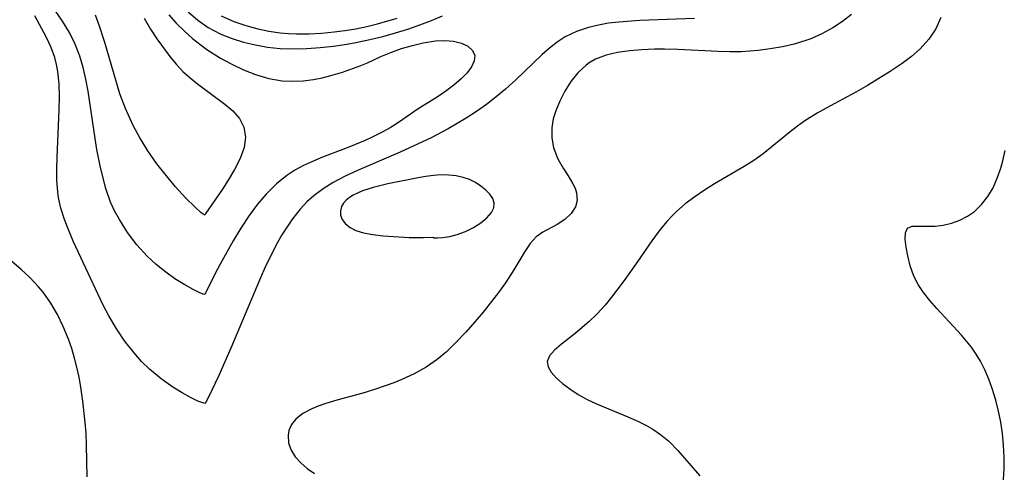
# Model space of a CAD drawing. Header units: metres. Extents: x 1073367 to 1082519, y 1569854 to 1574957.
# Tile 153 of 256: x 1074984 to 1075114, y 1573118 to 1573178. Entities that reach past the tile are written whole.
import ezdxf

# ---------------------------------------------------------------- set-up
doc = ezdxf.new("R2010")
doc.units = ezdxf.units.M
doc.layers.add('CGG_CurvaNivelLidar_v1', color=253, linetype='Continuous', lineweight=30)

msp = doc.modelspace()

# ---------------------------------------------------------------- linework, layer by layer
at = {"layer": 'CGG_CurvaNivelLidar_v1'}
for p, q in [((1074987.678, 1573175.4191, 66), (1074986.1263, 1573178.2639, 66)), ((1074989.761, 1573177.5419, 65.5), (1074988.8182, 1573178.9757, 65.5)), ((1074994.6402, 1573176.9153, 65), (1074994.1006, 1573178.3337, 65)), ((1075000.4963, 1573177.9577, 65), (1075001.3458, 1573176.5056, 65)), ((1075003.766, 1573178.4092, 65.5), (1075004.7243, 1573177.307, 65.5)), ((1075006.3238, 1573178.7707, 66), (1075007.5823, 1573177.6882, 66)), ((1075010.6419, 1573178.2674, 66.5), (1075012.3346, 1573177.5061, 66.5)), ((1075031.2229, 1573177.1907, 66.5), (1075033.8151, 1573177.9381, 66.5)), ((1075038.3304, 1573177.6379, 66), (1075039.7794, 1573178.247, 66)), ((1075072.9417, 1573177.9015, 66), (1075065.7277, 1573177.6447, 66)), ((1075093.6131, 1573178.4496, 66.5), (1075092.3985, 1573177.5195, 66.5)), ((1075105.333, 1573178.0391, 67), (1075104.6854, 1573176.553, 67)), ((1074990.6737, 1573176.0675, 65.5), (1074989.761, 1573177.5419, 65.5)), ((1074995.3543, 1573174.7547, 65), (1074994.6402, 1573176.9153, 65)), ((1075001.3458, 1573176.5056, 65), (1075002.1923, 1573175.2228, 65)), ((1075004.7243, 1573177.307, 65.5), (1075005.7602, 1573176.2709, 65.5)), ((1075007.5823, 1573177.6882, 66), (1075008.9511, 1573176.7489, 66)), ((1075008.9511, 1573176.7489, 66), (1075010.6233, 1573175.8731, 66)), ((1075012.3346, 1573177.5061, 66.5), (1075013.8779, 1573176.9703, 66.5)), ((1075013.8779, 1573176.9703, 66.5), (1075015.4698, 1573176.5409, 66.5)), ((1075015.4698, 1573176.5409, 66.5), (1075016.9334, 1573176.2419, 66.5)), ((1075026.9412, 1573176.3284, 66.5), (1075028.3554, 1573176.5571, 66.5)), ((1075028.3554, 1573176.5571, 66.5), (1075029.7958, 1573176.8483, 66.5)), ((1075029.7958, 1573176.8483, 66.5), (1075031.2229, 1573177.1907, 66.5)), ((1075033.5706, 1573176.0184, 66), (1075035.2154, 1573176.5235, 66)), ((1075035.2154, 1573176.5235, 66), (1075036.7884, 1573177.058, 66)), ((1075036.7884, 1573177.058, 66), (1075038.3304, 1573177.6379, 66)), ((1075058.9929, 1573176.7445, 66), (1075057.4105, 1573176.2062, 66)), ((1075060.2824, 1573177.0514, 66), (1075058.9929, 1573176.7445, 66)), ((1075061.609, 1573177.2782, 66), (1075060.2824, 1573177.0514, 66)), ((1075062.965, 1573177.4431, 66), (1075061.609, 1573177.2782, 66)), ((1075065.7277, 1573177.6447, 66), (1075062.965, 1573177.4431, 66)), ((1075091.117, 1573176.6835, 66.5), (1075089.7033, 1573175.9051, 66.5)), ((1075092.3985, 1573177.5195, 66.5), (1075091.117, 1573176.6835, 66.5)), ((1075104.6854, 1573176.553, 67), (1075103.762, 1573175.1822, 67)), ((1074988.297, 1573174.1142, 66), (1074987.678, 1573175.4191, 66)), ((1074991.4395, 1573174.5507, 65.5), (1074990.6737, 1573176.0675, 65.5)), ((1075002.1923, 1573175.2228, 65), (1075003.8891, 1573172.9164, 65)), ((1075005.7602, 1573176.2709, 65.5), (1075006.8613, 1573175.2972, 65.5)), ((1075006.8613, 1573175.2972, 65.5), (1075008.0184, 1573174.3857, 65.5)), ((1075010.6233, 1573175.8731, 66), (1075012.0894, 1573175.2856, 66)), ((1075012.0894, 1573175.2856, 66), (1075013.6093, 1573174.8081, 66)), ((1075016.9334, 1573176.2419, 66.5), (1075018.4198, 1573176.0317, 66.5)), ((1075018.4198, 1573176.0317, 66.5), (1075019.494, 1573175.9404, 66.5)), ((1075019.494, 1573175.9404, 66.5), (1075020.5751, 1573175.8954, 66.5)), ((1075020.5751, 1573175.8954, 66.5), (1075022.2198, 1573175.9056, 66.5)), ((1075022.2198, 1573175.9056, 66.5), (1075023.8697, 1573175.9943, 66.5)), ((1075023.8697, 1573175.9943, 66.5), (1075025.5196, 1573176.1481, 66.5)), ((1075025.5196, 1573176.1481, 66.5), (1075026.9412, 1573176.3284, 66.5)), ((1075030.2217, 1573175.1435, 66), (1075031.9047, 1573175.5576, 66)), ((1075031.9047, 1573175.5576, 66), (1075033.5706, 1573176.0184, 66)), ((1075055.9248, 1573175.4831, 66), (1075054.852, 1573174.7862, 66)), ((1075057.4105, 1573176.2062, 66), (1075055.9248, 1573175.4831, 66)), ((1075088.2297, 1573175.2453, 66.5), (1075087.5906, 1573175.0071, 66.5)), ((1075089.7033, 1573175.9051, 66.5), (1075088.2297, 1573175.2453, 66.5)), ((1074988.7639, 1573172.7923, 66), (1074988.297, 1573174.1142, 66)), ((1074992.0695, 1573172.9433, 65.5), (1074991.4395, 1573174.5507, 65.5)), ((1074996.784, 1573169.81, 65), (1074995.3543, 1573174.7547, 65)), ((1075008.0184, 1573174.3857, 65.5), (1075008.7828, 1573173.8384, 65.5)), ((1075013.6093, 1573174.8081, 66), (1075015.1699, 1573174.4316, 66)), ((1075015.1699, 1573174.4316, 66), (1075016.7608, 1573174.1544, 66)), ((1075016.7608, 1573174.1544, 66), (1075018.4183, 1573173.9789, 66)), ((1075018.4183, 1573173.9789, 66), (1075020.1591, 1573173.9192, 66)), ((1075020.1591, 1573173.9192, 66), (1075021.9117, 1573173.9639, 66)), ((1075021.9117, 1573173.9639, 66), (1075023.67, 1573174.0914, 66)), ((1075023.67, 1573174.0914, 66), (1075025.4287, 1573174.2875, 66)), ((1075025.4287, 1573174.2875, 66), (1075027.1831, 1573174.5446, 66)), ((1075027.1831, 1573174.5446, 66), (1075028.3838, 1573174.7562, 66)), ((1075028.3838, 1573174.7562, 66), (1075030.2217, 1573175.1435, 66)), ((1075032.9892, 1573173.4558, 65.5), (1075034.387, 1573173.9546, 65.5)), ((1075034.387, 1573173.9546, 65.5), (1075035.8131, 1573174.379, 65.5)), ((1075035.8131, 1573174.379, 65.5), (1075037.2401, 1573174.7143, 65.5)), ((1075037.2401, 1573174.7143, 65.5), (1075038.8329, 1573174.9609, 65.5)), ((1075038.8329, 1573174.9609, 65.5), (1075040.0691, 1573175.0249, 65.5)), ((1075040.0691, 1573175.0249, 65.5), (1075041.2128, 1573174.9391, 65.5)), ((1075041.2128, 1573174.9391, 65.5), (1075042.2557, 1573174.6733, 65.5)), ((1075042.2557, 1573174.6733, 65.5), (1075043.1116, 1573174.2517, 65.5)), ((1075043.1116, 1573174.2517, 65.5), (1075043.7243, 1573173.7028, 65.5)), ((1075053.834, 1573173.9909, 66), (1075052.8542, 1573173.1236, 66)), ((1075054.852, 1573174.7862, 66), (1075053.834, 1573173.9909, 66)), ((1075084.4988, 1573174.1802, 66.5), (1075082.9086, 1573173.9058, 66.5)), ((1075086.0637, 1573174.5407, 66.5), (1075084.4988, 1573174.1802, 66.5)), ((1075087.5906, 1573175.0071, 66.5), (1075086.0637, 1573174.5407, 66.5)), ((1075102.6225, 1573173.9407, 67), (1075101.4837, 1573172.927, 67)), ((1075103.762, 1573175.1822, 67), (1075102.6225, 1573173.9407, 67)), ((1074988.992, 1573171.8811, 66), (1074988.7639, 1573172.7923, 66)), ((1074992.509, 1573171.4617, 65.5), (1074992.0695, 1573172.9433, 65.5)), ((1075003.8891, 1573172.9164, 65), (1075004.7229, 1573171.8991, 65)), ((1075008.7828, 1573173.8384, 65.5), (1075010.5671, 1573172.7082, 65.5)), ((1075010.5671, 1573172.7082, 65.5), (1075012.0663, 1573171.8901, 65.5)), ((1075029.9009, 1573172.0778, 65.5), (1075031.6462, 1573172.8926, 65.5)), ((1075031.6462, 1573172.8926, 65.5), (1075032.9892, 1573173.4558, 65.5)), ((1075043.7243, 1573173.7028, 65.5), (1075044.0229, 1573173.048, 65.5)), ((1075044.0229, 1573173.048, 65.5), (1075043.9602, 1573172.3369, 65.5)), ((1075052.8542, 1573173.1236, 66), (1075049.4319, 1573169.8374, 66)), ((1075061.2984, 1573173.0701, 66.5), (1075059.9197, 1573172.5415, 66.5)), ((1075062.792, 1573173.4346, 66.5), (1075061.2984, 1573173.0701, 66.5)), ((1075064.37, 1573173.6715, 66.5), (1075062.792, 1573173.4346, 66.5)), ((1075066.0084, 1573173.8087, 66.5), (1075064.37, 1573173.6715, 66.5)), ((1075067.6884, 1573173.867, 66.5), (1075066.0084, 1573173.8087, 66.5)), ((1075068.9815, 1573173.8682, 66.5), (1075067.6884, 1573173.867, 66.5)), ((1075070.7424, 1573173.8223, 66.5), (1075068.9815, 1573173.8682, 66.5)), ((1075076.0329, 1573173.5569, 66.5), (1075070.7424, 1573173.8223, 66.5)), ((1075077.5994, 1573173.5072, 66.5), (1075076.0329, 1573173.5569, 66.5)), ((1075079.1259, 1573173.5354, 66.5), (1075077.5994, 1573173.5072, 66.5)), ((1075081.3037, 1573173.7034, 66.5), (1075079.1259, 1573173.5354, 66.5)), ((1075082.9086, 1573173.9058, 66.5), (1075081.3037, 1573173.7034, 66.5)), ((1075101.4837, 1573172.927, 67), (1075100.2488, 1573171.9849, 67)), ((1074989.1582, 1573170.9472, 66), (1074988.992, 1573171.8811, 66)), ((1074992.8613, 1573169.9332, 65.5), (1074992.509, 1573171.4617, 65.5)), ((1075004.7229, 1573171.8991, 65), (1075005.6121, 1573170.9472, 65)), ((1075012.0663, 1573171.8901, 65.5), (1075013.6009, 1573171.1665, 65.5)), ((1075026.6242, 1573170.8594, 65.5), (1075029.0207, 1573171.7101, 65.5)), ((1075029.0207, 1573171.7101, 65.5), (1075029.9009, 1573172.0778, 65.5)), ((1075043.6021, 1573171.57, 65.5), (1075043.01, 1573170.7714, 65.5)), ((1075043.9602, 1573172.3369, 65.5), (1075043.6021, 1573171.57, 65.5)), ((1075058.6789, 1573171.7923, 66.5), (1075057.5667, 1573170.7694, 66.5)), ((1075059.0907, 1573172.0803, 66.5), (1075058.6789, 1573171.7923, 66.5)), ((1075059.9197, 1573172.5415, 66.5), (1075059.0907, 1573172.0803, 66.5)), ((1075100.2488, 1573171.9849, 67), (1075098.6722, 1573170.9324, 67)), ((1074989.3171, 1573169.2957, 66), (1074989.1582, 1573170.9472, 66)), ((1075005.6121, 1573170.9472, 65), (1075006.5489, 1573170.0979, 65)), ((1075006.5489, 1573170.0979, 65), (1075007.5357, 1573169.3105, 65)), ((1075013.6009, 1573171.1665, 65.5), (1075015.1636, 1573170.5519, 65.5)), ((1075015.1636, 1573170.5519, 65.5), (1075016.9045, 1573170.0317, 65.5)), ((1075016.9045, 1573170.0317, 65.5), (1075018.6697, 1573169.718, 65.5)), ((1075022.7941, 1573169.8885, 65.5), (1075023.9516, 1573170.1198, 65.5)), ((1075023.9516, 1573170.1198, 65.5), (1075025.0955, 1573170.4066, 65.5)), ((1075025.0955, 1573170.4066, 65.5), (1075026.6242, 1573170.8594, 65.5)), ((1075043.01, 1573170.7714, 65.5), (1075042.2325, 1573169.9635, 65.5)), ((1075057.5667, 1573170.7694, 66.5), (1075056.6627, 1573169.6178, 66.5)), ((1075098.6722, 1573170.9324, 67), (1075097.2052, 1573170.0042, 67)), ((1074989.3555, 1573167.6028, 66), (1074989.3171, 1573169.2957, 66)), ((1074993.1513, 1573168.3694, 65.5), (1074992.8613, 1573169.9332, 65.5)), ((1074997.3349, 1573168.0158, 65), (1074996.784, 1573169.81, 65)), ((1075007.5357, 1573169.3105, 65), (1075011.1485, 1573166.6319, 65)), ((1075018.6697, 1573169.718, 65.5), (1075020.0439, 1573169.6463, 65.5)), ((1075020.0439, 1573169.6463, 65.5), (1075021.4219, 1573169.7095, 65.5)), ((1075021.4219, 1573169.7095, 65.5), (1075022.7941, 1573169.8885, 65.5)), ((1075041.2795, 1573169.141, 65.5), (1075040.2124, 1573168.3393, 65.5)), ((1075042.2325, 1573169.9635, 65.5), (1075041.2795, 1573169.141, 65.5)), ((1075049.4319, 1573169.8374, 66), (1075048.0465, 1573168.5991, 66)), ((1075056.6627, 1573169.6178, 66.5), (1075055.8899, 1573168.3593, 66.5)), ((1075095.704, 1573169.0937, 67), (1075094.1694, 1573168.2198, 67)), ((1075097.2052, 1573170.0042, 67), (1075095.704, 1573169.0937, 67)), ((1074989.3177, 1573165.8801, 66), (1074989.3555, 1573167.6028, 66)), ((1074994.0697, 1573162.1118, 65.5), (1074993.1513, 1573168.3694, 65.5)), ((1074998.0585, 1573166.0614, 65), (1074997.3349, 1573168.0158, 65)), ((1075039.0656, 1573167.5672, 65.5), (1075036.5753, 1573166.0065, 65.5)), ((1075040.2124, 1573168.3393, 65.5), (1075039.0656, 1573167.5672, 65.5)), ((1075046.8306, 1573167.5856, 66), (1075045.5749, 1573166.6142, 66)), ((1075048.0465, 1573168.5991, 66), (1075046.8306, 1573167.5856, 66)), ((1075055.8899, 1573168.3593, 66.5), (1075055.2257, 1573167.0455, 66.5)), ((1075094.1694, 1573168.2198, 67), (1075090.2611, 1573166.1357, 67)), ((1075011.1485, 1573166.6319, 65), (1075012.1985, 1573165.7647, 65)), ((1075045.5749, 1573166.6142, 66), (1075044.2508, 1573165.672, 66)), ((1075055.2257, 1573167.0455, 66.5), (1075054.7294, 1573165.8789, 66.5)), ((1075090.2611, 1573166.1357, 67), (1075089.0582, 1573165.4456, 67)), ((1074989.0514, 1573159.6664, 66), (1074989.3177, 1573165.8801, 66)), ((1074999.0245, 1573163.938, 65), (1074998.0585, 1573166.0614, 65)), ((1075012.1985, 1573165.7647, 65), (1075013.0682, 1573164.765, 65)), ((1075036.5753, 1573166.0065, 65.5), (1075034.0017, 1573164.2385, 65.5)), ((1075044.2508, 1573165.672, 66), (1075042.8915, 1573164.778, 66)), ((1075054.7294, 1573165.8789, 66.5), (1075054.3504, 1573164.7073, 66.5)), ((1075089.0582, 1573165.4456, 67), (1075087.4567, 1573164.4291, 67)), ((1074999.3768, 1573163.253, 65), (1074999.0245, 1573163.938, 65)), ((1075013.0682, 1573164.765, 65), (1075013.652, 1573163.5984, 65)), ((1075013.652, 1573163.5984, 65), (1075013.8584, 1573162.2908, 65)), ((1075032.8898, 1573163.5461, 65.5), (1075031.728, 1573162.8937, 65.5)), ((1075034.0017, 1573164.2385, 65.5), (1075032.8898, 1573163.5461, 65.5)), ((1075042.8915, 1573164.778, 66), (1075040.5388, 1573163.3741, 66)), ((1075054.3504, 1573164.7073, 66.5), (1075054.1392, 1573163.5309, 66.5)), ((1075086.4701, 1573163.7268, 67), (1075085.5142, 1573162.9906, 67)), ((1075087.4567, 1573164.4291, 67), (1075086.4701, 1573163.7268, 67)), ((1074999.9035, 1573162.3005, 65), (1074999.3768, 1573163.253, 65)), ((1075001.0046, 1573160.5207, 65), (1074999.9035, 1573162.3005, 65)), ((1075013.8584, 1573162.2908, 65), (1075013.6538, 1573160.9237, 65)), ((1075030.5237, 1573162.2848, 65.5), (1075029.5904, 1573161.8557, 65.5)), ((1075031.728, 1573162.8937, 65.5), (1075030.5237, 1573162.2848, 65.5)), ((1075040.5388, 1573163.3741, 66), (1075038.2969, 1573162.2144, 66)), ((1075054.1392, 1573163.5309, 66.5), (1075054.1486, 1573162.2243, 66.5)), ((1075085.5142, 1573162.9906, 67), (1075083.1678, 1573161.0538, 67)), ((1074994.3033, 1573160.6845, 65.5), (1074994.0697, 1573162.1118, 65.5)), ((1075029.5904, 1573161.8557, 65.5), (1075026.9902, 1573160.7926, 65.5)), ((1075038.2969, 1573162.2144, 66), (1075034.2055, 1573160.3206, 66)), ((1075054.1486, 1573162.2243, 66.5), (1075054.3844, 1573160.9497, 66.5)), ((1075083.1678, 1573161.0538, 67), (1075081.9726, 1573160.1147, 67)), ((1074989.0239, 1573158.1473, 66), (1074989.0514, 1573159.6664, 66)), ((1074994.7778, 1573158.2886, 65.5), (1074994.3033, 1573160.6845, 65.5)), ((1075002.1994, 1573158.807, 65), (1075001.0046, 1573160.5207, 65)), ((1075013.6538, 1573160.9237, 65), (1075013.1324, 1573159.4943, 65)), ((1075026.9902, 1573160.7926, 65.5), (1075023.9778, 1573159.6539, 65.5)), ((1075034.2055, 1573160.3206, 66), (1075028.5769, 1573157.9203, 66)), ((1075054.3844, 1573160.9497, 66.5), (1075054.8057, 1573159.7465, 66.5)), ((1075054.8057, 1573159.7465, 66.5), (1075054.9932, 1573159.347, 66.5)), ((1075081.9726, 1573160.1147, 67), (1075080.7407, 1573159.2466, 67)), ((1075113.5001, 1573159.1655, 67), (1075113.8178, 1573160.5414, 67)), ((1075003.4343, 1573157.2019, 65), (1075002.1994, 1573158.807, 65)), ((1075013.1324, 1573159.4943, 65), (1075012.4015, 1573158.0471, 65)), ((1075021.4883, 1573158.5535, 65.5), (1075020.3628, 1573157.936, 65.5)), ((1075022.6504, 1573159.1064, 65.5), (1075021.4883, 1573158.5535, 65.5)), ((1075023.9778, 1573159.6539, 65.5), (1075022.6504, 1573159.1064, 65.5)), ((1075054.9932, 1573159.347, 66.5), (1075055.6331, 1573158.2397, 66.5)), ((1075079.4639, 1573158.4295, 67), (1075075.5663, 1573156.1477, 67)), ((1075080.7407, 1573159.2466, 67), (1075079.4639, 1573158.4295, 67)), ((1075113.2368, 1573158.2335, 67), (1075113.5001, 1573159.1655, 67)), ((1074989.0465, 1573156.6461, 66), (1074989.0239, 1573158.1473, 66)), ((1074995.4755, 1573155.5491, 65.5), (1074994.7778, 1573158.2886, 65.5)), ((1075004.6554, 1573155.7471, 65), (1075003.4343, 1573157.2019, 65)), ((1075012.4015, 1573158.0471, 65), (1075011.5628, 1573156.6286, 65)), ((1075019.2728, 1573157.2387, 65.5), (1075017.9329, 1573156.1562, 65.5)), ((1075020.3628, 1573157.936, 65.5), (1075019.2728, 1573157.2387, 65.5)), ((1075026.9589, 1573157.1744, 66), (1075025.4061, 1573156.353, 66)), ((1075028.5769, 1573157.9203, 66), (1075026.9589, 1573157.1744, 66)), ((1075037.5726, 1573157.1211, 66.5), (1075036.5561, 1573156.932, 66.5)), ((1075038.5852, 1573157.2637, 66.5), (1075037.5726, 1573157.1211, 66.5)), ((1075039.5953, 1573157.3325, 66.5), (1075038.5852, 1573157.2637, 66.5)), ((1075040.5929, 1573157.3202, 66.5), (1075039.5953, 1573157.3325, 66.5)), ((1075041.5667, 1573157.2195, 66.5), (1075040.5929, 1573157.3202, 66.5)), ((1075042.5017, 1573157.0138, 66.5), (1075041.5667, 1573157.2195, 66.5)), ((1075055.6331, 1573158.2397, 66.5), (1075056.3202, 1573157.1921, 66.5)), ((1075056.3202, 1573157.1921, 66.5), (1075056.9386, 1573156.1731, 66.5)), ((1075112.7734, 1573156.8989, 67), (1075113.2368, 1573158.2335, 67)), ((1074989.1054, 1573155.6179, 66), (1074989.0465, 1573156.6461, 66)), ((1075011.5628, 1573156.6286, 65), (1075010.8064, 1573155.4433, 65)), ((1075017.9329, 1573156.1562, 65.5), (1075016.5912, 1573154.8167, 65.5)), ((1075025.4061, 1573156.353, 66), (1075024.1882, 1573155.5889, 66)), ((1075032.5789, 1573156.1391, 66.5), (1075030.6646, 1573155.6857, 66.5)), ((1075036.5561, 1573156.932, 66.5), (1075032.5789, 1573156.1391, 66.5)), ((1075043.3347, 1573156.7094, 66.5), (1075042.5017, 1573157.0138, 66.5)), ((1075044.1128, 1573156.3164, 66.5), (1075043.3347, 1573156.7094, 66.5)), ((1075044.8273, 1573155.8567, 66.5), (1075044.1128, 1573156.3164, 66.5)), ((1075045.4625, 1573155.3471, 66.5), (1075044.8273, 1573155.8567, 66.5)), ((1075056.9386, 1573156.1731, 66.5), (1075057.2216, 1573155.5785, 66.5)), ((1075075.5663, 1573156.1477, 67), (1075074.2438, 1573155.3263, 67)), ((1075112.2143, 1573155.6435, 67), (1075112.7734, 1573156.8989, 67)), ((1074989.2175, 1573154.6034, 66), (1074989.1054, 1573155.6179, 66)), ((1074989.3364, 1573153.9079, 66), (1074989.2175, 1573154.6034, 66)), ((1074996.0919, 1573153.7594, 65.5), (1074995.4755, 1573155.5491, 65.5)), ((1075006.0079, 1573154.2724, 65), (1075004.6554, 1573155.7471, 65)), ((1075010.8064, 1573155.4433, 65), (1075008.6384, 1573152.297, 65)), ((1075016.5912, 1573154.8167, 65.5), (1075015.4434, 1573153.4629, 65.5)), ((1075023.0439, 1573154.7467, 66), (1075021.9842, 1573153.8264, 66)), ((1075024.1882, 1573155.5889, 66), (1075023.0439, 1573154.7467, 66)), ((1075028.037, 1573154.6778, 66.5), (1075027.5561, 1573154.3814, 66.5)), ((1075028.5673, 1573154.944, 66.5), (1075028.037, 1573154.6778, 66.5)), ((1075029.2298, 1573155.2203, 66.5), (1075028.5673, 1573154.944, 66.5)), ((1075029.9321, 1573155.4666, 66.5), (1075029.2298, 1573155.2203, 66.5)), ((1075030.6646, 1573155.6857, 66.5), (1075029.9321, 1573155.4666, 66.5)), ((1075045.9931, 1573154.7998, 66.5), (1075045.4625, 1573155.3471, 66.5)), ((1075046.3822, 1573154.2239, 66.5), (1075045.9931, 1573154.7998, 66.5)), ((1075057.2216, 1573155.5785, 66.5), (1075057.4165, 1573154.9824, 66.5)), ((1075057.4165, 1573154.9824, 66.5), (1075057.4894, 1573153.955, 66.5)), ((1075074.2438, 1573155.3263, 67), (1075072.9581, 1573154.454, 67)), ((1075110.719, 1573153.4279, 67), (1075111.5449, 1573154.4899, 67)), ((1075111.5449, 1573154.4899, 67), (1075112.2143, 1573155.6435, 67)), ((1074989.5566, 1573152.9738, 66), (1074989.3364, 1573153.9079, 66)), ((1074996.6181, 1573152.6143, 65.5), (1074996.0919, 1573153.7594, 65.5)), ((1075007.1622, 1573153.1243, 65), (1075006.0079, 1573154.2724, 65)), ((1075015.4434, 1573153.4629, 65.5), (1075014.3479, 1573151.9925, 65.5)), ((1075021.9842, 1573153.8264, 66), (1075021.0249, 1573152.8237, 66)), ((1075026.728, 1573153.608, 66.5), (1075026.4707, 1573153.1671, 66.5)), ((1075027.0965, 1573154.014, 66.5), (1075026.728, 1573153.608, 66.5)), ((1075027.5561, 1573154.3814, 66.5), (1075027.0965, 1573154.014, 66.5)), ((1075046.5778, 1573153.6258, 66.5), (1075046.3822, 1573154.2239, 66.5)), ((1075046.5347, 1573153.0161, 66.5), (1075046.5778, 1573153.6258, 66.5)), ((1075057.4894, 1573153.955, 66.5), (1075057.279, 1573153.1428, 66.5)), ((1075071.7241, 1573153.5195, 67), (1075070.5593, 1573152.5083, 67)), ((1075072.9581, 1573154.454, 67), (1075071.7241, 1573153.5195, 67)), ((1075109.7664, 1573152.5268, 67), (1075110.719, 1573153.4279, 67)), ((1074990.0222, 1573151.4842, 66), (1074989.5566, 1573152.9738, 66)), ((1074997.251, 1573151.446, 65.5), (1074996.6181, 1573152.6143, 65.5)), ((1075008.0154, 1573152.3615, 65), (1075007.1622, 1573153.1243, 65)), ((1075008.3976, 1573152.0757, 65), (1075008.0154, 1573152.3615, 65)), ((1075008.5, 1573152.0468, 65), (1075008.3976, 1573152.0757, 65)), ((1075008.6384, 1573152.297, 65), (1075008.5, 1573152.0468, 65)), ((1075014.3479, 1573151.9925, 65.5), (1075013.2378, 1573150.3267, 65.5)), ((1075021.0249, 1573152.8237, 66), (1075020.0337, 1573151.5482, 66)), ((1075026.4707, 1573153.1671, 66.5), (1075026.3337, 1573152.6059, 66.5)), ((1075026.3337, 1573152.6059, 66.5), (1075026.3717, 1573152.0317, 66.5)), ((1075026.3717, 1573152.0317, 66.5), (1075026.5776, 1573151.4779, 66.5)), ((1075045.6206, 1573151.6904, 66.5), (1075046.2167, 1573152.3688, 66.5)), ((1075046.2167, 1573152.3688, 66.5), (1075046.5347, 1573153.0161, 66.5)), ((1075056.7098, 1573152.2391, 66.5), (1075055.8632, 1573151.4695, 66.5)), ((1075057.279, 1573153.1428, 66.5), (1075056.7098, 1573152.2391, 66.5)), ((1075069.953, 1573151.9121, 67), (1075069.2952, 1573151.1992, 67)), ((1075070.5593, 1573152.5083, 67), (1075069.953, 1573151.9121, 67)), ((1075107.8508, 1573151.384, 67), (1075108.8395, 1573151.8873, 67)), ((1075108.8395, 1573151.8873, 67), (1075109.7664, 1573152.5268, 67)), ((1074990.5896, 1573150.0033, 66), (1074990.0222, 1573151.4842, 66)), ((1074998.3195, 1573149.7687, 65.5), (1074997.251, 1573151.446, 65.5)), ((1075020.0337, 1573151.5482, 66), (1075019.3204, 1573150.5127, 66)), ((1075026.5776, 1573151.4779, 66.5), (1075027.0074, 1573150.9116, 66.5)), ((1075027.0074, 1573150.9116, 66.5), (1075027.6081, 1573150.4232, 66.5)), ((1075043.847, 1573150.4092, 66.5), (1075044.8097, 1573151.0233, 66.5)), ((1075044.8097, 1573151.0233, 66.5), (1075045.6206, 1573151.6904, 66.5)), ((1075054.8514, 1573150.8274, 66.5), (1075052.9834, 1573149.8216, 66.5)), ((1075055.8632, 1573151.4695, 66.5), (1075054.8514, 1573150.8274, 66.5)), ((1075069.2952, 1573151.1992, 67), (1075068.2849, 1573149.9603, 67)), ((1075101.5784, 1573150.5695, 67), (1075102.4115, 1573150.611, 67)), ((1075102.4115, 1573150.611, 67), (1075103.4315, 1573150.5812, 67)), ((1075103.4315, 1573150.5812, 67), (1075104.5907, 1573150.5991, 67)), ((1075104.5907, 1573150.5991, 67), (1075105.6557, 1573150.7305, 67)), ((1075105.6557, 1573150.7305, 67), (1075106.7548, 1573150.989, 67)), ((1075106.7548, 1573150.989, 67), (1075107.8508, 1573151.384, 67)), ((1074991.2267, 1573148.5244, 66), (1074990.5896, 1573150.0033, 66)), ((1074999.5513, 1573148.1465, 65.5), (1074998.3195, 1573149.7687, 65.5)), ((1075013.2378, 1573150.3267, 65.5), (1075012.2133, 1573148.6449, 65.5)), ((1075018.6395, 1573149.4315, 66), (1075017.9043, 1573148.1349, 66)), ((1075019.3204, 1573150.5127, 66), (1075018.6395, 1573149.4315, 66)), ((1075027.6081, 1573150.4232, 66.5), (1075028.3559, 1573150.0239, 66.5)), ((1075028.3559, 1573150.0239, 66.5), (1075029.3691, 1573149.713, 66.5)), ((1075029.3691, 1573149.713, 66.5), (1075030.5992, 1573149.4863, 66.5)), ((1075030.5992, 1573149.4863, 66.5), (1075031.9617, 1573149.326, 66.5)), ((1075031.9617, 1573149.326, 66.5), (1075033.3742, 1573149.2148, 66.5)), ((1075040.7171, 1573149.2491, 66.5), (1075041.7123, 1573149.4925, 66.5)), ((1075041.7123, 1573149.4925, 66.5), (1075042.7941, 1573149.8876, 66.5)), ((1075042.7941, 1573149.8876, 66.5), (1075043.847, 1573150.4092, 66.5)), ((1075052.9834, 1573149.8216, 66.5), (1075052.1162, 1573149.1828, 66.5)), ((1075068.2849, 1573149.9603, 67), (1075067.3361, 1573148.6626, 67)), ((1075100.6612, 1573148.8631, 67), (1075100.6809, 1573149.7016, 67)), ((1075100.6809, 1573149.7016, 67), (1075100.9749, 1573150.3182, 67)), ((1075100.9749, 1573150.3182, 67), (1075101.5784, 1573150.5695, 67)), ((1074995.076, 1573140.2948, 66), (1074991.2267, 1573148.5244, 66)), ((1075000.9169, 1573146.6409, 65.5), (1074999.5513, 1573148.1465, 65.5)), ((1075012.2133, 1573148.6449, 65.5), (1075010.5031, 1573145.5764, 65.5)), ((1075017.9043, 1573148.1349, 66), (1075017.2107, 1573146.7908, 66)), ((1075033.3742, 1573149.2148, 66.5), (1075035.3669, 1573149.12, 66.5)), ((1075035.3669, 1573149.12, 66.5), (1075037.2858, 1573149.1026, 66.5)), ((1075037.2858, 1573149.1026, 66.5), (1075038.5, 1573149.1262, 66.5)), ((1075038.5, 1573149.1262, 66.5), (1075038.639, 1573149.0726, 66.5)), ((1075038.639, 1573149.0726, 66.5), (1075039.1074, 1573149.0634, 66.5)), ((1075039.1074, 1573149.0634, 66.5), (1075039.8248, 1573149.1145, 66.5)), ((1075039.8248, 1573149.1145, 66.5), (1075040.7171, 1573149.2491, 66.5)), ((1075051.3261, 1573148.3126, 66.5), (1075050.6069, 1573147.2625, 66.5)), ((1075052.1162, 1573149.1828, 66.5), (1075051.3261, 1573148.3126, 66.5)), ((1075067.3361, 1573148.6626, 67), (1075065.4987, 1573145.9986, 67)), ((1075100.7977, 1573147.8414, 67), (1075100.6612, 1573148.8631, 67)), ((1074984.3216, 1573144.8879, 66.5), (1074981.8487, 1573147.0376, 66.5)), ((1075017.2107, 1573146.7908, 66), (1075016.5467, 1573145.4097, 66)), ((1075050.6069, 1573147.2625, 66.5), (1075049.1641, 1573144.8432, 66.5)), ((1075101.0188, 1573146.6959, 67), (1075100.7977, 1573147.8414, 67)), ((1075002.0432, 1573145.5875, 65.5), (1075000.9169, 1573146.6409, 65.5)), ((1075003.1928, 1573144.6491, 65.5), (1075002.0432, 1573145.5875, 65.5)), ((1075010.5031, 1573145.5764, 65.5), (1075009.8308, 1573144.288, 65.5)), ((1075016.5467, 1573145.4097, 66), (1075015.6759, 1573143.4806, 66)), ((1075065.4987, 1573145.9986, 67), (1075063.6588, 1573143.4343, 67)), ((1075101.3193, 1573145.3642, 67), (1075101.0188, 1573146.6959, 67)), ((1074985.5148, 1573143.7797, 66.5), (1074984.3216, 1573144.8879, 66.5)), ((1075004.5706, 1573143.6715, 65.5), (1075003.1928, 1573144.6491, 65.5)), ((1075009.8308, 1573144.288, 65.5), (1075008.5, 1573141.5951, 65.5)), ((1075049.1641, 1573144.8432, 66.5), (1075048.051, 1573143.1449, 66.5)), ((1075101.7898, 1573143.995, 67), (1075101.3193, 1573145.3642, 67)), ((1074986.6321, 1573142.6109, 66.5), (1074985.5148, 1573143.7797, 66.5)), ((1075005.8511, 1573142.8784, 65.5), (1075004.5706, 1573143.6715, 65.5)), ((1075006.9582, 1573142.2713, 65.5), (1075005.8511, 1573142.8784, 65.5)), ((1075015.6759, 1573143.4806, 66), (1075011.9146, 1573134.5579, 66)), ((1075048.051, 1573143.1449, 66.5), (1075047.1256, 1573141.8586, 66.5)), ((1075063.6588, 1573143.4343, 67), (1075062.0259, 1573141.2413, 67)), ((1075102.3508, 1573142.9326, 67), (1075101.7898, 1573143.995, 67)), ((1075103.0649, 1573141.8746, 67), (1075102.3508, 1573142.9326, 67)), ((1074987.2354, 1573141.8884, 66.5), (1074986.6321, 1573142.6109, 66.5)), ((1074988.2354, 1573140.4737, 66.5), (1074987.2354, 1573141.8884, 66.5)), ((1075007.7617, 1573141.8781, 65.5), (1075006.9582, 1573142.2713, 65.5)), ((1075008.2949, 1573141.6506, 65.5), (1075007.7617, 1573141.8781, 65.5)), ((1075008.5, 1573141.5951, 65.5), (1075008.2949, 1573141.6506, 65.5)), ((1075047.1256, 1573141.8586, 66.5), (1075045.1135, 1573139.2809, 66.5)), ((1075103.8947, 1573140.8208, 67), (1075103.0649, 1573141.8746, 67)), ((1074989.1094, 1573138.9645, 66.5), (1074988.2354, 1573140.4737, 66.5)), ((1074995.8647, 1573138.7748, 66), (1074995.076, 1573140.2948, 66)), ((1075062.0259, 1573141.2413, 67), (1075061.1702, 1573140.2032, 67)), ((1075104.8086, 1573139.7703, 67), (1075103.8947, 1573140.8208, 67)), ((1074989.8759, 1573137.3812, 66.5), (1074989.1094, 1573138.9645, 66.5)), ((1075045.1135, 1573139.2809, 66.5), (1075044.0468, 1573138.0059, 66.5)), ((1075060.1116, 1573139.0684, 67), (1075059.0121, 1573138.0157, 67)), ((1075061.1702, 1573140.2032, 67), (1075060.1116, 1573139.0684, 67)), ((1075108.0526, 1573136.2656, 67), (1075104.8086, 1573139.7703, 67)), ((1074996.8265, 1573137.1595, 66), (1074995.8647, 1573138.7748, 66)), ((1075044.0468, 1573138.0059, 66.5), (1075042.8397, 1573136.6349, 66.5)), ((1075059.0121, 1573138.0157, 67), (1075057.2146, 1573136.4632, 67)), ((1074990.5459, 1573135.7392, 66.5), (1074989.8759, 1573137.3812, 66.5)), ((1074997.9422, 1573135.5161, 66), (1074996.8265, 1573137.1595, 66)), ((1075042.8397, 1573136.6349, 66.5), (1075041.5893, 1573135.31, 66.5)), ((1075057.2146, 1573136.4632, 67), (1075055.4543, 1573135.0715, 67)), ((1074990.9849, 1573134.4837, 66.5), (1074990.5459, 1573135.7392, 66.5)), ((1074999.1928, 1573133.9116, 66), (1074997.9422, 1573135.5161, 66)), ((1075041.5893, 1573135.31, 66.5), (1075040.287, 1573134.0558, 66.5)), ((1075055.4543, 1573135.0715, 67), (1075054.5238, 1573134.2916, 67)), ((1075108.7297, 1573135.4747, 67), (1075108.0526, 1573136.2656, 67)), ((1075109.3717, 1573134.6549, 67), (1075108.7297, 1573135.4747, 67)), ((1074991.3703, 1573133.2047, 66.5), (1074990.9849, 1573134.4837, 66.5)), ((1075000.1856, 1573132.7955, 66), (1074999.1928, 1573133.9116, 66)), ((1075011.9146, 1573134.5579, 66), (1075010.3258, 1573130.9493, 66)), ((1075040.287, 1573134.0558, 66.5), (1075039.0682, 1573133.0271, 66.5)), ((1075054.5238, 1573134.2916, 67), (1075053.8489, 1573133.5389, 67)), ((1075109.9898, 1573133.7587, 67), (1075109.3717, 1573134.6549, 67)), ((1075110.5515, 1573132.8215, 67), (1075109.9898, 1573133.7587, 67)), ((1074991.7117, 1573131.8547, 66.5), (1074991.3703, 1573133.2047, 66.5)), ((1075001.2285, 1573131.7644, 66), (1075000.1856, 1573132.7955, 66)), ((1075039.0682, 1573133.0271, 66.5), (1075037.6425, 1573132.0418, 66.5)), ((1075053.8489, 1573133.5389, 67), (1075053.5473, 1573132.7734, 67)), ((1075053.5473, 1573132.7734, 67), (1075053.6613, 1573132.0851, 67)), ((1075111.1401, 1573131.6695, 67), (1075110.5515, 1573132.8215, 67)), ((1074991.9993, 1573130.4874, 66.5), (1074991.7117, 1573131.8547, 66.5)), ((1075002.7578, 1573130.4831, 66), (1075001.2285, 1573131.7644, 66)), ((1075036.0659, 1573131.1647, 66.5), (1075034.4126, 1573130.4043, 66.5)), ((1075037.6425, 1573132.0418, 66.5), (1075036.0659, 1573131.1647, 66.5)), ((1075053.6613, 1573132.0851, 67), (1075054.0742, 1573131.3698, 67)), ((1075054.0742, 1573131.3698, 67), (1075054.7226, 1573130.6382, 67)), ((1075111.6576, 1573130.4746, 67), (1075111.1401, 1573131.6695, 67)), ((1074992.2398, 1573129.1082, 66.5), (1074991.9993, 1573130.4874, 66.5)), ((1075004.2786, 1573129.4083, 66), (1075002.7578, 1573130.4831, 66)), ((1075010.3258, 1573130.9493, 66), (1075008.9384, 1573127.9956, 66)), ((1075033.387, 1573129.9906, 66.5), (1075030.9721, 1573129.1416, 66.5)), ((1075034.4126, 1573130.4043, 66.5), (1075033.387, 1573129.9906, 66.5)), ((1075054.7226, 1573130.6382, 67), (1075055.5555, 1573129.9005, 67)), ((1075055.5555, 1573129.9005, 67), (1075056.5327, 1573129.1689, 67)), ((1075112.1126, 1573129.2452, 67), (1075111.6576, 1573130.4746, 67)), ((1074992.4593, 1573127.5698, 66.5), (1074992.2398, 1573129.1082, 66.5)), ((1075005.5251, 1573128.6424, 66), (1075004.2786, 1573129.4083, 66)), ((1075006.6311, 1573128.0422, 66), (1075005.5251, 1573128.6424, 66)), ((1075029.5926, 1573128.716, 66.5), (1075025.5499, 1573127.6003, 66.5)), ((1075030.9721, 1573129.1416, 66.5), (1075029.5926, 1573128.716, 66.5)), ((1075056.5327, 1573129.1689, 67), (1075057.6276, 1573128.4606, 67)), ((1075112.5885, 1573127.7102, 67), (1075112.1126, 1573129.2452, 67)), ((1074992.7641, 1573124.7451, 66.5), (1074992.4593, 1573127.5698, 66.5)), ((1075007.5992, 1573127.5832, 66), (1075006.6311, 1573128.0422, 66)), ((1075008.2487, 1573127.3236, 66), (1075007.5992, 1573127.5832, 66)), ((1075008.5, 1573127.2665, 66), (1075008.2487, 1573127.3236, 66)), ((1075008.6386, 1573127.4371, 66), (1075008.5, 1573127.2665, 66)), ((1075008.9384, 1573127.9956, 66), (1075008.6386, 1573127.4371, 66)), ((1075025.5499, 1573127.6003, 66.5), (1075024.2936, 1573127.2139, 66.5)), ((1075057.6276, 1573128.4606, 67), (1075058.8214, 1573127.7955, 67)), ((1075058.8214, 1573127.7955, 67), (1075060.0216, 1573127.2213, 67)), ((1075112.9485, 1573126.264, 67), (1075112.5885, 1573127.7102, 67)), ((1075022.5593, 1573126.5373, 66.5), (1075021.3963, 1573125.9295, 66.5)), ((1075023.3981, 1573126.8896, 66.5), (1075022.5593, 1573126.5373, 66.5)), ((1075024.2936, 1573127.2139, 66.5), (1075023.3981, 1573126.8896, 66.5)), ((1075060.0216, 1573127.2213, 67), (1075064.1393, 1573125.5182, 67)), ((1075113.2353, 1573124.7971, 67), (1075112.9485, 1573126.264, 67)), ((1074992.8639, 1573123.3415, 66.5), (1074992.7641, 1573124.7451, 66.5)), ((1075020.4604, 1573125.2013, 66.5), (1075019.9187, 1573124.4986, 66.5)), ((1075021.3963, 1573125.9295, 66.5), (1075020.4604, 1573125.2013, 66.5)), ((1075064.1393, 1573125.5182, 67), (1075065.5533, 1573124.8881, 67)), ((1075065.5533, 1573124.8881, 67), (1075066.5162, 1573124.4025, 67)), ((1075113.4505, 1573123.3167, 67), (1075113.2353, 1573124.7971, 67)), ((1075019.5738, 1573123.7115, 66.5), (1075019.4486, 1573123.074, 66.5)), ((1075019.9187, 1573124.4986, 66.5), (1075019.5738, 1573123.7115, 66.5)), ((1075066.5162, 1573124.4025, 67), (1075067.4436, 1573123.8675, 67)), ((1075067.4436, 1573123.8675, 67), (1075068.4703, 1573123.1672, 67)), ((1074992.9307, 1573121.7771, 66.5), (1074992.8639, 1573123.3415, 66.5)), ((1075019.4486, 1573123.074, 66.5), (1075019.5125, 1573122.0431, 66.5)), ((1075068.4703, 1573123.1672, 67), (1075069.5379, 1573122.2909, 67)), ((1075069.5379, 1573122.2909, 67), (1075070.7559, 1573121.0824, 67)), ((1075113.5982, 1573121.7659, 67), (1075113.4505, 1573123.3167, 67)), ((1074993.0243, 1573117.5938, 66.5), (1074992.9307, 1573121.7771, 66.5)), ((1075019.5125, 1573122.0431, 66.5), (1075019.8434, 1573121.1257, 66.5)), ((1075019.8434, 1573121.1257, 66.5), (1075020.403, 1573120.2433, 66.5)), ((1075070.7559, 1573121.0824, 67), (1075073.6565, 1573117.7289, 67)), ((1075113.6716, 1573120.2161, 67), (1075113.5982, 1573121.7659, 67)), ((1075020.403, 1573120.2433, 66.5), (1075021.1164, 1573119.4561, 66.5)), ((1075113.6719, 1573118.6764, 67), (1075113.6716, 1573120.2161, 67)), ((1075021.1164, 1573119.4561, 66.5), (1075021.9661, 1573118.7227, 66.5)), ((1075021.9661, 1573118.7227, 66.5), (1075022.9139, 1573118.0422, 66.5)), ((1075113.5412, 1573116.5921, 67), (1075113.6719, 1573118.6764, 67))]:
    msp.add_line(p, q, dxfattribs=at)

doc.saveas('drawing.dxf')
